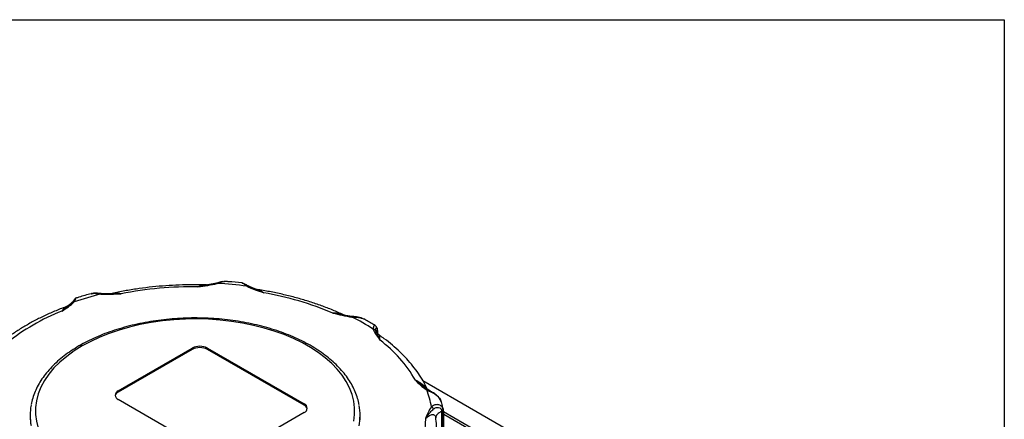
# Model space of a CAD drawing. Header units: inches. Extents: x 0 to 33, y 0 to 25.5.
# Tile 18 of 18: x 25.8 to 33, y 22.6 to 25.5. Entities that reach past the tile are written whole.
import ezdxf

# ---------------------------------------------------------------- set-up
doc = ezdxf.new("R2010")
doc.units = ezdxf.units.IN
doc.header["$LTSCALE"] = 3
doc.header["$MEASUREMENT"] = 0
doc.linetypes.add('SLD-Solid', pattern=[0])
doc.layers.add('SLD-DEFPOINTS', color=7, linetype='Continuous')

# ---------------------------------------------------------------- blocks, each defined once
blk = doc.blocks.new('Block2')
at = {"color": 7, "linetype": 'SLD-Solid', "lineweight": 18}
for p, q in [((33.0003, 25.5003), (0.0003, 25.5003)), ((33.0003, 0.0003), (33.0003, 25.5003))]:
    blk.add_line(p, q, dxfattribs=at)

msp = doc.modelspace()

# ---------------------------------------------------------------- linework, layer by layer
at = {"color": 7, "linetype": 'SLD-Solid'}
for p, q in [((0.0003, 25.5003), (33.0003, 25.5003)), ((33.0003, 25.5003), (33.0003, 0.0003))]:
    msp.add_line(p, q, dxfattribs=at)
for p, q in [((27.2191, 23.5661), (27.1551, 23.553)), ((27.2785, 23.5782), (27.2736, 23.5776)), ((27.4076, 23.5652), (27.4088, 23.5652)), ((26.3011, 23.4873), (26.304, 23.488)), ((26.4426, 23.4877), (26.3723, 23.4887)), ((27.148, 23.5516), (27.147, 23.5525)), ((27.4979, 23.5238), (27.4514, 23.5448)), ((27.5159, 23.5189), (27.5025, 23.5222)), ((26.1598, 23.4249), (26.1407, 23.4073)), ((28.1437, 23.3326), (28.0734, 23.3456)), ((28.2149, 23.3202), (28.1511, 23.3311)), ((28.3975, 23.214), (28.3941, 23.205)), ((28.3975, 23.1999), (28.3975, 23.214)), ((28.4, 23.2019), (28.4, 23.1966)), ((28.4012, 23.195), (28.4012, 23.2058)), ((26.4979, 22.775), (27.0408, 23.0884)), ((27.0408, 23.0787), (26.4979, 22.7653)), ((27.0408, 23.0884), (27.0408, 23.0787)), ((27.1521, 23.0884), (27.862, 22.6785)), ((27.1521, 23.0884), (27.1521, 23.0787)), ((27.862, 22.6689), (27.1521, 23.0787)), ((28.7333, 22.8503), (30.1239, 22.0475)), ((26.4979, 22.775), (26.4979, 22.7653)), ((28.7719, 22.7826), (28.7482, 22.7989)), ((27.2078, 22.3009), (26.4979, 22.7107)), ((28.8683, 22.695), (28.8606, 22.7111)), ((28.8623, 22.7089), (28.868, 22.695)), ((27.862, 22.6785), (27.862, 22.6689)), ((28.8717, 22.0353), (28.8717, 22.6239)), ((28.886, 22.6173), (28.8847, 22.6352)), ((30.0053, 21.9731), (28.8859, 22.6193)), ((28.8864, 22.0328), (28.8864, 22.6196)), ((25.851, 22.5942), (25.851, 22.562)), ((27.862, 22.6143), (27.3192, 22.3009)), ((28.2723, 22.562), (28.2723, 22.5942)), ((28.8293, 22.5801), (28.829, 22.5768)), ((28.8778, 22.6102), (28.8778, 22.0323)), ((28.8864, 22.6033), (29.9986, 21.9612))]:
    msp.add_line(p, q)
at = {"flags": 128}
for points in [[(28.226, 22.5529), (28.2321, 22.6018), (28.2321, 22.6508), (28.226, 22.6997), (28.2137, 22.7482), (28.1954, 22.796), (28.1711, 22.843), (28.141, 22.8888), (28.1052, 22.9333), (28.064, 22.9761), (28.0175, 23.0171), (27.9659, 23.056), (27.9096, 23.0927), (27.8489, 23.127), (27.784, 23.1586), (27.7153, 23.1874), (27.6432, 23.2132), (27.568, 23.236), (27.4902, 23.2556), (27.4101, 23.2718), (27.3282, 23.2847), (27.2449, 23.2941), (27.1606, 23.3), (27.0758, 23.3024), (26.9909, 23.3012), (26.9064, 23.2965), (26.8227, 23.2883), (26.7403, 23.2765), (26.6596, 23.2614), (26.5809, 23.2429), (26.5048, 23.2212), (26.4317, 23.1963), (26.3618, 23.1685), (26.2956, 23.1378), (26.2334, 23.1044)], [(26.2334, 23.1044), (26.1739, 23.0674), (26.1193, 23.0278), (26.0699, 22.986), (26.0261, 22.9423), (25.9881, 22.8967), (25.9561, 22.8496), (25.9303, 22.8013), (25.9108, 22.752), (25.8977, 22.702), (25.8912, 22.6516), (25.8912, 22.601), (25.8977, 22.5506), (25.9108, 22.5006), (25.9303, 22.4513), (25.9561, 22.403), (25.9881, 22.3559), (26.0261, 22.3104), (26.0699, 22.2666), (26.1193, 22.2248), (26.1739, 22.1853), (26.2334, 22.1482)]]:
    msp.add_lwpolyline(points, dxfattribs=at)
for centre, radius, start, end in [((27.0659, 20.6257), 2.9419, 82.64193, 86.90963), ((26.9534, 21.1407), 2.4158, 103.95738, 108.82435), ((27.0584, 20.6941), 2.8452, 89.51666, 100.93179), ((27.164, 21.1926), 2.3371, 67.0993, 80.11897), ((26.6683, 21.8806), 1.5905, 111.57549, 128.41913), ((27.4715, 21.8521), 1.6417, 56.85398, 63.1514), ((27.8522, 22.3848), 0.9491, 29.53108, 53.33343), ((26.2219, 23.0883), 0.0198, 54.40999, 113.99133), ((27.0964, 22.9809), 0.121, 62.60967, 117.39033), ((27.0964, 22.9713), 0.121, 62.60967, 117.39033), ((26.5156, 22.7276), 0.0416, 115.17539, 165.58201), ((26.5101, 22.7428), 0.0344, 110.78342, 249.21658), ((28.1795, 22.5546), 0.625, 9.34445, 21.33982), ((26.2575, 22.5942), 0.4064, 169.40894, 190.62142), ((27.8498, 22.6464), 0.0344, 290.78342, 69.21658), ((27.8443, 22.6312), 0.0416, 14.41799, 64.82461), ((27.8658, 22.5942), 0.4065, 349.04091, 10.44613), ((28.14, 22.5677), 0.6145, 328.72555, 0.59018)]:
    msp.add_arc(centre, radius, start, end)
for points, knots in [([(27.0824, 23.5392), (27.1065, 23.5424), (27.1307, 23.5454), (27.1786, 23.5527), (27.2024, 23.557), (27.2245, 23.5633)], [0, 0, 0, 0, 0.5, 0.5, 1, 1, 1, 1]), ([(27.2191, 23.566), (27.2193, 23.5661), (27.2201, 23.5666), (27.222, 23.5658), (27.2237, 23.5642), (27.2245, 23.5633)], [0, 0, 0, 0, 0.142775, 0.57139, 1, 1, 1, 1]), ([(27.2659, 23.5766), (27.2609, 23.5762), (27.2475, 23.575), (27.2302, 23.5696), (27.2194, 23.5662)], [0, 0, 0, 0, 0.378161, 1, 1, 1, 1]), ([(27.2245, 23.5633), (27.233, 23.5664), (27.2502, 23.5728), (27.2681, 23.5789), (27.2755, 23.5775), (27.2777, 23.5771)], [0, 0, 0, 0, 0.402156, 0.821679, 1, 1, 1, 1]), ([(27.4078, 23.5664), (27.4067, 23.5665), (27.3728, 23.5706), (27.3295, 23.5747), (27.287, 23.5774), (27.2778, 23.578)], [0, 0, 0, 0, 0.024575, 0.788844, 1, 1, 1, 1]), ([(27.4514, 23.5449), (27.4429, 23.5498), (27.4299, 23.5573), (27.416, 23.5644), (27.4101, 23.5658), (27.4071, 23.5665)], [0, 0, 0, 0, 0.4744384, 0.7303052, 1, 1, 1, 1]), ([(27.4088, 23.5652), (27.4097, 23.5652), (27.4133, 23.5654), (27.4241, 23.5568), (27.4366, 23.5478), (27.4427, 23.5434)], [0, 0, 0, 0, 0.1399668, 0.579053, 1, 1, 1, 1]), ([(26.3008, 23.4884), (26.3003, 23.4883), (26.2691, 23.4802), (26.2309, 23.4692), (26.1942, 23.4571), (26.1869, 23.4547)], [0, 0, 0, 0, 0.011907, 0.80338, 1, 1, 1, 1]), ([(26.3723, 23.4888), (26.3598, 23.4899), (26.3404, 23.4916), (26.3161, 23.4915), (26.3051, 23.4892), (26.2994, 23.4881)], [0, 0, 0, 0, 0.474938, 0.730864, 1, 1, 1, 1]), ([(26.304, 23.488), (26.3072, 23.489), (26.3176, 23.492), (26.3407, 23.4896), (26.3609, 23.4867), (26.3707, 23.4853)], [0, 0, 0, 0, 0.187364, 0.602252, 1, 1, 1, 1]), ([(26.3707, 23.4853), (26.371, 23.4862), (26.3716, 23.488), (26.3721, 23.489), (26.3723, 23.4888), (26.3723, 23.4887)], [0, 0, 0, 0, 0.484537, 0.968598, 1, 1, 1, 1]), ([(26.3707, 23.4853), (26.3952, 23.4832), (26.4201, 23.4834), (26.4696, 23.485), (26.4942, 23.4865), (26.5188, 23.4877)], [0, 0, 0, 0, 0.5, 0.5, 1, 1, 1, 1]), ([(27.1463, 23.5525), (27.1448, 23.5526), (27.1104, 23.5538), (27.0431, 23.5541), (26.9446, 23.5521), (26.8463, 23.5466), (26.7488, 23.5379), (26.6521, 23.5261), (26.5568, 23.511), (26.4867, 23.4978), (26.4488, 23.4892), (26.4416, 23.4876)], [0, 0, 0, 0, 0.006345, 0.143625, 0.280917, 0.418218, 0.555539, 0.692892, 0.830287, 0.967736, 1, 1, 1, 1]), ([(26.5188, 23.4877), (26.5186, 23.4877), (26.5184, 23.4877), (26.4934, 23.4887), (26.4686, 23.4885), (26.4442, 23.4878)], [-0.3766634, -0.3766634, -0.3766634, -0.3766634, -0.3749754, -0.3749754, -0.1883317, -0.1883317, -0.1883317, -0.1883317]), ([(26.5188, 23.4877), (26.5015, 23.4901), (26.4769, 23.4935), (26.4544, 23.4891), (26.4477, 23.4878)], [0, 0, 0, 0, 0.701116, 1, 1, 1, 1]), ([(27.1518, 23.5525), (27.1292, 23.5489), (27.106, 23.5447), (27.0828, 23.5393), (27.0826, 23.5393), (27.0824, 23.5392)], [-0.0016883, -0.0016883, -0.0016883, -0.0016883, 0.1849549, 0.1849549, 0.1866432, 0.1866432, 0.1866432, 0.1866432]), ([(27.1462, 23.5515), (27.1397, 23.5517), (27.1195, 23.5523), (27.0973, 23.5445), (27.0824, 23.5392)], [0, 0, 0, 0, 0.327428, 1, 1, 1, 1]), ([(27.4427, 23.5434), (27.444, 23.544), (27.4467, 23.5453), (27.4498, 23.5456), (27.4511, 23.5448), (27.4515, 23.5446)], [0, 0, 0, 0, 0.417981, 0.835551, 1, 1, 1, 1]), ([(27.4427, 23.5434), (27.4604, 23.5334), (27.4808, 23.5251), (27.5224, 23.5096), (27.5438, 23.5025), (27.565, 23.4951)], [0, 0, 0, 0, 0.5, 0.5, 1, 1, 1, 1]), ([(27.565, 23.4951), (27.5455, 23.5038), (27.5215, 23.5144), (27.4993, 23.5233), (27.4952, 23.5249)], [0, 0, 0, 0, 0.814452, 1, 1, 1, 1]), ([(27.565, 23.4951), (27.5548, 23.5021), (27.5378, 23.5138), (27.5226, 23.5165), (27.5166, 23.5176)], [0, 0, 0, 0, 0.606566, 1, 1, 1, 1]), ([(28.1636, 23.3269), (28.1597, 23.3288), (28.13, 23.343), (28.0724, 23.3677), (27.9895, 23.3998), (27.9037, 23.4289), (27.8154, 23.4552), (27.7248, 23.4785), (27.6321, 23.4987), (27.5625, 23.5117), (27.5237, 23.5176), (27.5168, 23.5186)], [0, 0, 0, 0, 0.020928, 0.156817, 0.292635, 0.428376, 0.564037, 0.699623, 0.835137, 0.970589, 1, 1, 1, 1]), ([(26.0834, 23.3596), (26.0997, 23.3704), (26.1162, 23.381), (26.1475, 23.4032), (26.1624, 23.4147), (26.1739, 23.4274)], [0, 0, 0, 0, 0.5, 0.5, 1, 1, 1, 1]), ([(26.1483, 23.4144), (26.1401, 23.4076), (26.1201, 23.3909), (26.097, 23.3712), (26.0834, 23.3596)], [0, 0, 0, 0, 0.410516, 1, 1, 1, 1]), ([(26.1599, 23.4248), (26.1601, 23.4251), (26.1611, 23.4265), (26.1642, 23.4278), (26.1688, 23.4285), (26.1722, 23.4277), (26.1739, 23.4274)], [0, 0, 0, 0, 0.07367, 0.382382, 0.691192, 1, 1, 1, 1]), ([(26.1813, 23.4509), (26.1809, 23.4511), (26.1799, 23.4514), (26.1754, 23.4438), (26.167, 23.4332), (26.1615, 23.4263)], [0, 0, 0, 0, 0.242782, 0.507098, 1, 1, 1, 1]), ([(26.1739, 23.4274), (26.1772, 23.4327), (26.1839, 23.4436), (26.1873, 23.4541), (26.1872, 23.4539), (26.1871, 23.4539)], [0, 0, 0, 0, 0.370499, 0.756998, 1, 1, 1, 1]), ([(26.1875, 23.4551), (26.1857, 23.4544), (26.1822, 23.4529), (26.1796, 23.4501), (26.1783, 23.4487)], [0, 0, 0, 0, 0.5003, 1, 1, 1, 1]), ([(26.1129, 23.3913), (26.1095, 23.3901), (26.0781, 23.3786), (26.0205, 23.3549), (25.9417, 23.3192), (25.8665, 23.2808), (25.7949, 23.2398), (25.7272, 23.1965), (25.6637, 23.1507), (25.619, 23.1151), (25.5963, 23.0946), (25.5919, 23.0906)], [0, 0, 0, 0, 0.016295, 0.151953, 0.287714, 0.423573, 0.559519, 0.695531, 0.831576, 0.967584, 1, 1, 1, 1]), ([(26.113, 23.3909), (26.1093, 23.3889), (26.1, 23.3839), (26.0896, 23.3687), (26.0834, 23.3596)], [0, 0, 0, 0, 0.401718, 1, 1, 1, 1]), ([(26.1437, 23.4098), (26.1394, 23.4063), (26.1304, 23.399), (26.119, 23.3941), (26.1132, 23.3915)], [0, 0, 0, 0, 0.4844738, 1, 1, 1, 1]), ([(28.0734, 23.3456), (28.0962, 23.34), (28.1188, 23.3342), (28.1649, 23.3239), (28.1886, 23.3192), (28.2129, 23.3168)], [0, 0, 0, 0, 0.5, 0.5, 1, 1, 1, 1]), ([(28.1514, 23.331), (28.1431, 23.3341), (28.1184, 23.3433), (28.0914, 23.3447), (28.0734, 23.3456)], [0, 0, 0, 0, 0.337348, 1, 1, 1, 1]), ([(28.2646, 22.6725), (28.2641, 22.6762), (28.2613, 22.696), (28.2507, 22.7315), (28.2329, 22.7788), (28.2093, 22.8251), (28.1805, 22.8705), (28.1466, 22.9146), (28.1077, 22.9573), (28.0639, 22.9983), (28.0155, 23.0374), (27.9628, 23.0744), (27.9059, 23.1092), (27.8452, 23.1416), (27.781, 23.1715), (27.7135, 23.1987), (27.6431, 23.2231), (27.5701, 23.2447), (27.4948, 23.2633), (27.4176, 23.2789), (27.3388, 23.2914), (27.2588, 23.3008), (27.1779, 23.307), (27.0964, 23.3099), (27.0149, 23.3097), (26.9335, 23.3062), (26.8527, 23.2996), (26.7728, 23.2898), (26.6942, 23.2768), (26.6173, 23.2608), (26.5424, 23.2417), (26.4697, 23.2197), (26.3997, 23.1949), (26.3328, 23.1672), (26.2703, 23.1379), (26.2322, 23.1166), (26.2139, 23.1063)], [0, 0, 0, 0, 0.006647, 0.036016, 0.065486, 0.095101, 0.124878, 0.154814, 0.184887, 0.215067, 0.245323, 0.275626, 0.305953, 0.336287, 0.366615, 0.396931, 0.427233, 0.457519, 0.487791, 0.518049, 0.548295, 0.578533, 0.608764, 0.638991, 0.669216, 0.699442, 0.729672, 0.759906, 0.79015, 0.820404, 0.850671, 0.880955, 0.911257, 0.941578, 0.971919, 1, 1, 1, 1]), ([(28.2149, 23.3202), (28.2149, 23.3202), (28.2146, 23.3206), (28.2139, 23.3196), (28.2133, 23.3177), (28.2129, 23.3168)], [0, 0, 0, 0, 0.083648, 0.541826, 1, 1, 1, 1]), ([(28.2129, 23.3168), (28.2235, 23.3164), (28.2448, 23.3156), (28.2753, 23.3125), (28.2912, 23.3055), (28.2988, 23.3021)], [0, 0, 0, 0, 0.337339, 0.679901, 1, 1, 1, 1]), ([(28.3002, 23.3016), (28.2936, 23.3047), (28.2807, 23.3108), (28.2515, 23.317), (28.2293, 23.319), (28.2148, 23.3203)], [0, 0, 0, 0, 0.269814, 0.525517, 1, 1, 1, 1]), ([(28.3839, 23.2534), (28.3613, 23.2671), (28.3338, 23.2839), (28.3043, 23.2994), (28.2989, 23.3022)], [0, 0, 0, 0, 0.819042, 1, 1, 1, 1]), ([(28.3839, 23.2534), (28.3839, 23.2534), (28.3813, 23.2572), (28.375, 23.2538), (28.3689, 23.2443), (28.3691, 23.2324), (28.3691, 23.2266)], [0, 0, 0, 0, 0.00403, 0.347348, 0.680557, 1, 1, 1, 1]), ([(28.3691, 23.2266), (28.3724, 23.227), (28.38, 23.2261), (28.3853, 23.2217), (28.387, 23.2186)], [0, 0, 0, 0, 0.428571, 1, 1, 1, 1]), ([(28.3691, 23.2266), (28.3733, 23.2126), (28.3813, 23.1989), (28.3992, 23.1723), (28.4093, 23.1592), (28.4189, 23.1461)], [0, 0, 0, 0, 0.5, 0.5, 1, 1, 1, 1]), ([(28.3976, 23.2341), (28.3959, 23.2383), (28.3925, 23.2468), (28.3868, 23.2512), (28.3839, 23.2535)], [0, 0, 0, 0, 0.490515, 1, 1, 1, 1]), ([(28.387, 23.2186), (28.3853, 23.2256), (28.3856, 23.2358), (28.392, 23.2372), (28.3959, 23.2298), (28.3973, 23.2242)], [-0.2873702, -0.2873702, -0.2873702, -0.2873702, -0.1642115, -0.0821058, 0, 0, 0, 0]), ([(28.4189, 23.1461), (28.4189, 23.1462), (28.4188, 23.1463), (28.4115, 23.1632), (28.4012, 23.1836), (28.391, 23.2058), (28.388, 23.2143), (28.387, 23.2186)], [-0.3766995, -0.3766995, -0.3766995, -0.3766995, -0.3750662, -0.3750662, -0.1500265, -0.0750132, 0, 0, 0, 0]), ([(28.4155, 23.1822), (28.4104, 23.1864), (28.4, 23.1949), (28.3934, 23.206), (28.3925, 23.206), (28.3922, 23.206)], [0, 0, 0, 0, 0.356966, 0.719672, 1, 1, 1, 1]), ([(28.3976, 23.2341), (28.3976, 23.2341), (28.3983, 23.2326), (28.3985, 23.2291), (28.3977, 23.2259), (28.3973, 23.2242)], [0, 0, 0, 0, 0.010504, 0.505254, 1, 1, 1, 1]), ([(28.4011, 23.2069), (28.4009, 23.2121), (28.4006, 23.2227), (28.3986, 23.2303), (28.3976, 23.2341)], [0, 0, 0, 0, 0.497055, 1, 1, 1, 1]), ([(28.401, 23.2069), (28.4011, 23.2062), (28.4014, 23.2045), (28.4006, 23.2029), (28.4, 23.2019)], [0, 0, 0, 0, 0.381567, 1, 1, 1, 1]), ([(28.4189, 23.1461), (28.4183, 23.1553), (28.4171, 23.1717), (28.4158, 23.1821), (28.4155, 23.1817), (28.4155, 23.1816)], [0, 0, 0, 0, 0.493874, 0.874551, 1, 1, 1, 1]), ([(28.7692, 22.7816), (28.7678, 22.7845), (28.758, 22.8067), (28.736, 22.8473), (28.7011, 22.9028), (28.6608, 22.957), (28.6155, 23.0098), (28.5653, 23.0609), (28.5101, 23.1102), (28.46, 23.1505), (28.4271, 23.1736), (28.4156, 23.1817)], [0, 0, 0, 0, 0.019672, 0.147814, 0.276475, 0.405885, 0.535965, 0.666605, 0.797682, 0.929073, 1, 1, 1, 1]), ([(26.2139, 23.1063), (26.2124, 23.1055), (26.1908, 23.0937), (26.1526, 23.0688), (26.1, 23.0316), (26.0522, 22.9919), (26.0089, 22.9504), (25.9704, 22.9071), (25.9371, 22.8623), (25.9089, 22.8162), (25.8863, 22.769), (25.8688, 22.7215), (25.8619, 22.6894), (25.8585, 22.6736)], [0, 0, 0, 0, 0.007522, 0.107742, 0.207997, 0.308238, 0.408403, 0.508412, 0.60816, 0.707532, 0.806421, 0.90475, 1, 1, 1, 1]), ([(28.678, 22.8526), (28.6907, 22.8404), (28.7031, 22.828), (28.7299, 22.804), (28.7443, 22.7922), (28.7616, 22.782)], [0, 0, 0, 0, 0.5, 0.5, 1, 1, 1, 1]), ([(28.7557, 22.7939), (28.7457, 22.8016), (28.7186, 22.8223), (28.6937, 22.8409), (28.678, 22.8526)], [0, 0, 0, 0, 0.370272, 1, 1, 1, 1]), ([(28.7609, 22.7902), (28.7572, 22.7947), (28.7448, 22.8096), (28.7165, 22.8325), (28.6919, 22.8454), (28.678, 22.8526)], [0, 0, 0, 0, 0.15674, 0.522749, 1, 1, 1, 1]), ([(28.7708, 22.7831), (28.7703, 22.7833), (28.7689, 22.7841), (28.7657, 22.7839), (28.7629, 22.7826), (28.7616, 22.782)], [0, 0, 0, 0, 0.188375, 0.594189, 1, 1, 1, 1]), ([(28.7616, 22.782), (28.7794, 22.7735), (28.8195, 22.7568), (28.8536, 22.7246), (28.8623, 22.7089)], [0, 0, 0, 0, 0.164084, 0.287147, 0.287147, 0.287147, 0.287147]), ([(28.8606, 22.7111), (28.8548, 22.7196), (28.8433, 22.7362), (28.8181, 22.7558), (28.7928, 22.771), (28.7779, 22.7793), (28.7706, 22.7834)], [0, 0, 0, 0, 0.267561, 0.523495, 0.766765, 1, 1, 1, 1]), ([(28.8623, 22.7089), (28.862, 22.7097), (28.8617, 22.7106), (28.8607, 22.711), (28.8605, 22.7111)], [0, 0, 0, 0, 0.8448046, 1, 1, 1, 1]), ([(28.8832, 22.6397), (28.8798, 22.6549), (28.8756, 22.6735), (28.8691, 22.6917), (28.868, 22.695)], [0, 0, 0, 0, 0.819751, 1, 1, 1, 1]), ([(28.7961, 22.6561), (28.7852, 22.6433), (28.7778, 22.6295), (28.7652, 22.6019), (28.76, 22.5879), (28.7544, 22.574)], [0, 0, 0, 0, 0.5, 0.5, 1, 1, 1, 1]), ([(28.7544, 22.574), (28.7545, 22.5741), (28.7546, 22.5742), (28.7658, 22.5904), (28.7803, 22.6099), (28.7996, 22.6305), (28.8079, 22.638), (28.8124, 22.6416)], [-0.3766637, -0.3766637, -0.3766637, -0.3766637, -0.3749763, -0.3749763, -0.1499905, -0.0749953, 0, 0, 0, 0]), ([(28.878, 22.6517), (28.8728, 22.6598), (28.8581, 22.6721), (28.8258, 22.6755), (28.8054, 22.6645), (28.7961, 22.6561)], [-0.2873707, -0.2873707, -0.2873707, -0.2873707, -0.2052648, -0.1231589, 0, 0, 0, 0]), ([(28.7961, 22.6561), (28.7991, 22.6552), (28.806, 22.6516), (28.8109, 22.6453), (28.8124, 22.6416)], [0, 0, 0, 0, 0.428571, 1, 1, 1, 1]), ([(28.8124, 22.6416), (28.8197, 22.6475), (28.8347, 22.6549), (28.8575, 22.6508), (28.8677, 22.6408), (28.8712, 22.6343)], [-0.2873707, -0.2873707, -0.2873707, -0.2873707, -0.1642118, -0.0821059, 0, 0, 0, 0]), ([(28.8717, 22.6239), (28.8649, 22.6208), (28.8513, 22.6146), (28.8374, 22.6018), (28.8296, 22.59), (28.8294, 22.5826), (28.8293, 22.5801)], [0, 0, 0, 0, 0.28605, 0.572099, 0.858149, 1, 1, 1, 1]), ([(28.878, 22.6517), (28.8786, 22.6494), (28.8785, 22.6433), (28.8744, 22.6371), (28.8712, 22.6343)], [0, 0, 0, 0, 0.428571, 1, 1, 1, 1]), ([(28.8859, 22.6173), (28.8856, 22.6165), (28.8848, 22.6147), (28.882, 22.6122), (28.8792, 22.6108), (28.8778, 22.6102)], [0, 0, 0, 0, 0.280585, 0.640292, 1, 1, 1, 1]), ([(28.8845, 22.6351), (28.8844, 22.6359), (28.8837, 22.6422), (28.8807, 22.6472), (28.878, 22.6517)], [0, 0, 0, 0, 0.118919, 1, 1, 1, 1]), ([(28.8863, 22.6211), (28.8865, 22.62), (28.8867, 22.6187), (28.886, 22.6175), (28.8859, 22.6173)], [0, 0, 0, 0, 0.819696, 1, 1, 1, 1]), ([(28.7544, 22.574), (28.7635, 22.5811), (28.7808, 22.5948), (28.8015, 22.6017), (28.8148, 22.5997), (28.8224, 22.595), (28.8252, 22.5887), (28.8265, 22.5857)], [0, 0, 0, 0, 0.326891, 0.627617, 0.767914, 0.892351, 1, 1, 1, 1]), ([(28.8265, 22.5857), (28.8266, 22.5854), (28.8276, 22.5837), (28.8277, 22.5809), (28.8278, 22.5785)], [0, 0, 0, 0, 0.171805, 1, 1, 1, 1]), ([(28.8326, 22.4909), (28.8328, 22.5006), (28.8336, 22.5312), (28.8301, 22.5616), (28.8277, 22.5823)], [0, 0, 0, 0, 0.319994, 1, 1, 1, 1])]:
    msp.add_open_spline(points, degree=3, knots=knots)
for points in [[(28.3975, 23.214), (28.3975, 23.2175), (28.3975, 23.2209), (28.3973, 23.2242)], [(28.3973, 23.2242), (28.3991, 23.2188), (28.4, 23.2111), (28.4, 23.2019)], [(28.8717, 22.6239), (28.8717, 22.6274), (28.8715, 22.6309), (28.8712, 22.6343)], [(28.8712, 22.6343), (28.8754, 22.6277), (28.8778, 22.6194), (28.8778, 22.6102)]]:
    msp.add_open_spline(points, degree=3)

# ---------------------------------------------------------------- block references
at = {"layer": 'SLD-DEFPOINTS'}
msp.add_blockref('Block2', (0, 0), dxfattribs=at)

doc.saveas('drawing.dxf')
